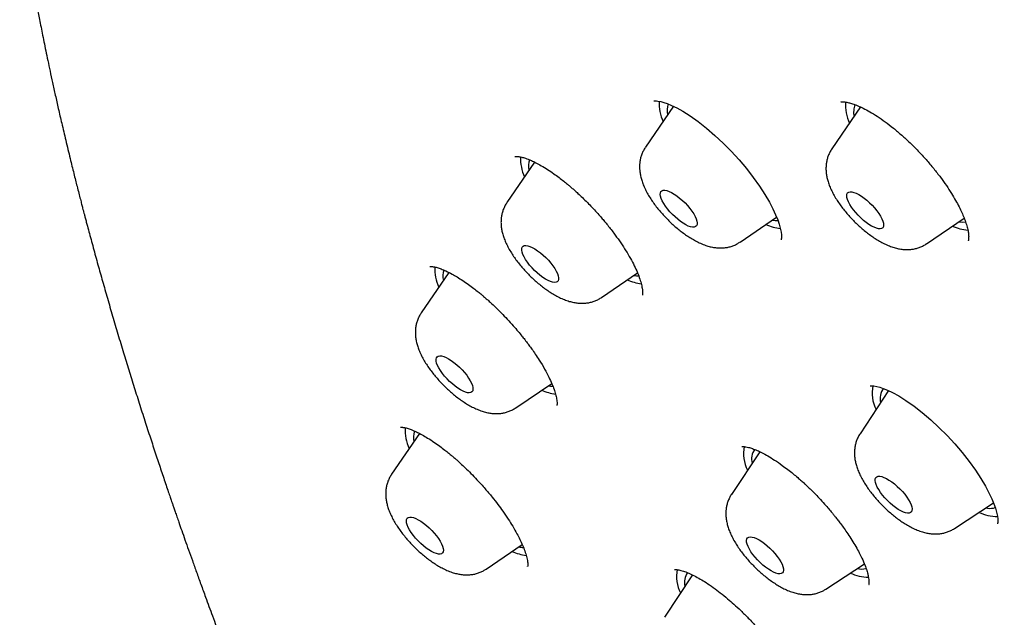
# Model space of a CAD drawing. Header units: millimetres. Extents: x 8 to 761, y 12 to 1609.
# Tile 40 of 88: x 548 to 566, y 565 to 576. Entities that reach past the tile are written whole.
import ezdxf

# ---------------------------------------------------------------- set-up
doc = ezdxf.new("R2010")
doc.units = ezdxf.units.MM

msp = doc.modelspace()

# ---------------------------------------------------------------- linework, layer by layer
at = {"color": 7, "linetype": 'Continuous', "lineweight": 30}
for p, q in [((560.367, 574.344), (559.856, 573.598)), ((563.776, 574.332), (563.253, 573.568)), ((557.837, 573.328), (557.332, 572.59)), ((561.58, 571.87), (562.247, 572.325)), ((564.977, 571.841), (565.663, 572.308)), ((565.567, 572.242), (565.579, 572.241)), ((556.277, 571.318), (555.772, 570.581)), ((559.056, 570.862), (559.711, 571.309)), ((559.061, 570.866), (559.056, 570.862)), ((557.496, 568.853), (558.149, 569.298)), ((564.287, 569.165), (563.767, 568.38)), ((555.741, 568.385), (555.232, 567.643)), ((561.939, 568.053), (561.424, 567.275)), ((565.488, 566.655), (566.197, 567.122)), ((566.201, 567.026), (566.231, 567.034)), ((556.956, 565.915), (557.612, 566.362)), ((563.145, 565.55), (563.845, 566.01)), ((560.714, 565.808), (560.203, 565.037))]:
    msp.add_line(p, q, dxfattribs=at)
at = {"color": 7, "linetype": 'Continuous', "lineweight": 30, "flags": 128}
for points in [[(560.007, 574.442), (560.007, 574.442), (560.008, 574.442), (560.011, 574.442), (560.017, 574.443), (560.026, 574.443), (560.04, 574.443), (560.058, 574.442), (560.08, 574.44), (560.135, 574.43), (560.19, 574.415), (560.253, 574.394), (560.331, 574.362), (560.427, 574.316), (560.54, 574.253), (560.672, 574.17), (560.819, 574.065), (560.971, 573.946), (561.123, 573.815), (561.274, 573.674), (561.421, 573.526), (561.563, 573.37), (561.697, 573.211), (561.822, 573.05), (561.936, 572.889), (562.035, 572.736), (562.115, 572.598), (562.18, 572.475), (562.229, 572.368), (562.266, 572.276), (562.293, 572.2), (562.314, 572.126), (562.328, 572.052), (562.334, 572.006), (562.335, 571.969), (562.334, 571.944), (562.333, 571.936), (562.332, 571.93), (562.331, 571.924), (562.331, 571.919), (562.331, 571.915), (562.33, 571.912), (562.33, 571.912)], [(560.745, 572.144), (560.715, 572.143), (560.679, 572.15), (560.638, 572.164), (560.593, 572.185), (560.546, 572.213), (560.496, 572.247), (560.446, 572.286), (560.396, 572.329), (560.348, 572.375), (560.302, 572.424), (560.26, 572.475), (560.222, 572.525), (560.19, 572.574), (560.164, 572.621), (560.144, 572.665), (560.132, 572.705), (560.127, 572.74), (560.129, 572.769), (560.139, 572.791), (560.157, 572.807), (560.181, 572.815), (560.211, 572.816), (560.247, 572.809), (560.288, 572.795), (560.333, 572.774), (560.381, 572.746), (560.43, 572.712), (560.48, 572.674), (560.53, 572.63), (560.579, 572.584), (560.624, 572.535), (560.666, 572.485), (560.704, 572.434), (560.736, 572.385), (560.763, 572.338), (560.782, 572.294), (560.794, 572.254), (560.799, 572.219), (560.797, 572.19), (560.787, 572.168), (560.769, 572.152), (560.745, 572.144)], [(564.103, 572.115), (564.065, 572.124), (564.023, 572.14), (563.977, 572.163), (563.929, 572.192), (563.879, 572.227), (563.829, 572.267), (563.779, 572.312), (563.732, 572.359), (563.687, 572.408), (563.646, 572.459), (563.61, 572.509), (563.579, 572.558), (563.555, 572.604), (563.537, 572.647), (563.527, 572.685), (563.524, 572.719), (563.528, 572.746), (563.54, 572.767), (563.56, 572.78), (563.585, 572.786), (563.617, 572.785), (563.655, 572.776), (563.697, 572.76), (563.743, 572.737), (563.791, 572.708), (563.841, 572.673), (563.891, 572.633), (563.94, 572.588), (563.988, 572.541), (564.033, 572.492), (564.074, 572.441), (564.11, 572.391), (564.141, 572.342), (564.165, 572.296), (564.183, 572.253), (564.193, 572.214), (564.196, 572.181), (564.192, 572.154), (564.18, 572.133), (564.16, 572.12), (564.135, 572.113), (564.103, 572.115)], [(565.579, 572.241), (565.64, 572.235), (565.689, 572.237)], [(558.251, 571.148), (558.228, 571.138), (558.2, 571.135), (558.165, 571.139), (558.125, 571.152), (558.082, 571.171), (558.035, 571.197), (557.986, 571.229), (557.935, 571.267), (557.885, 571.309), (557.836, 571.354), (557.79, 571.403), (557.747, 571.453), (557.708, 571.503), (557.674, 571.553), (557.646, 571.601), (557.625, 571.646), (557.61, 571.687), (557.603, 571.723), (557.604, 571.754), (557.612, 571.778), (557.627, 571.795), (557.649, 571.806), (557.678, 571.808), (557.713, 571.804), (557.752, 571.792), (557.796, 571.772), (557.843, 571.746), (557.892, 571.714), (557.942, 571.677), (557.992, 571.634), (558.041, 571.589), (558.088, 571.54), (558.131, 571.49), (558.17, 571.44), (558.204, 571.39), (558.232, 571.343), (558.253, 571.298), (558.267, 571.257), (558.274, 571.22), (558.274, 571.19), (558.266, 571.165), (558.251, 571.148)], [(559.646, 571.264), (559.695, 571.258), (559.733, 571.257)], [(556.709, 569.162), (556.695, 569.143), (556.675, 569.13), (556.648, 569.125), (556.615, 569.128), (556.576, 569.138), (556.534, 569.156), (556.488, 569.18), (556.439, 569.21), (556.389, 569.247), (556.339, 569.288), (556.289, 569.332), (556.242, 569.38), (556.198, 569.43), (556.158, 569.48), (556.122, 569.53), (556.093, 569.579), (556.069, 569.624), (556.053, 569.667), (556.044, 569.704), (556.043, 569.737), (556.049, 569.763), (556.062, 569.782), (556.082, 569.794), (556.11, 569.799), (556.143, 569.797), (556.181, 569.786), (556.224, 569.769), (556.27, 569.745), (556.318, 569.714), (556.368, 569.678), (556.419, 569.637), (556.468, 569.592), (556.515, 569.544), (556.56, 569.495), (556.6, 569.444), (556.635, 569.395), (556.665, 569.346), (556.688, 569.3), (556.704, 569.258), (556.713, 569.22), (556.715, 569.188), (556.709, 569.162)], [(563.949, 569.253), (563.95, 569.252), (563.954, 569.253), (563.965, 569.254), (563.987, 569.254), (564.019, 569.251), (564.072, 569.242), (564.126, 569.228), (564.188, 569.207), (564.266, 569.175), (564.36, 569.13), (564.473, 569.069), (564.604, 568.987), (564.75, 568.884), (564.901, 568.766), (565.054, 568.636), (565.204, 568.496), (565.352, 568.349), (565.494, 568.194), (565.629, 568.036), (565.754, 567.875), (565.869, 567.715), (565.969, 567.563), (566.051, 567.425), (566.116, 567.302), (566.167, 567.195), (566.205, 567.104), (566.232, 567.027), (566.254, 566.952), (566.269, 566.878), (566.275, 566.832), (566.277, 566.794), (566.276, 566.769), (566.275, 566.761), (566.275, 566.755), (566.274, 566.749), (566.274, 566.743), (566.274, 566.739), (566.273, 566.737), (566.273, 566.737)], [(564.662, 566.934), (564.632, 566.933), (564.596, 566.939), (564.556, 566.953), (564.511, 566.974), (564.463, 567.001), (564.414, 567.035), (564.364, 567.073), (564.314, 567.117), (564.265, 567.163), (564.219, 567.212), (564.177, 567.262), (564.139, 567.312), (564.107, 567.362), (564.08, 567.409), (564.06, 567.453), (564.048, 567.493), (564.042, 567.528), (564.045, 567.557), (564.054, 567.58), (564.071, 567.596), (564.095, 567.605), (564.125, 567.606), (564.161, 567.599), (564.202, 567.586), (564.246, 567.565), (564.294, 567.537), (564.343, 567.504), (564.394, 567.465), (564.443, 567.422), (564.492, 567.376), (564.538, 567.327), (564.58, 567.277), (564.618, 567.226), (564.651, 567.177), (564.677, 567.13), (564.697, 567.086), (564.709, 567.046), (564.715, 567.011), (564.713, 566.981), (564.703, 566.958), (564.686, 566.943), (564.662, 566.934)], [(556.175, 566.258), (556.171, 566.231), (556.16, 566.209), (556.141, 566.195), (556.116, 566.188), (556.085, 566.189), (556.048, 566.197), (556.006, 566.212), (555.961, 566.235), (555.912, 566.264), (555.863, 566.298), (555.812, 566.338), (555.763, 566.382), (555.715, 566.429), (555.67, 566.478), (555.628, 566.529), (555.591, 566.579), (555.56, 566.628), (555.535, 566.674), (555.517, 566.718), (555.506, 566.757), (555.503, 566.79), (555.506, 566.818), (555.518, 566.84), (555.536, 566.854), (555.562, 566.861), (555.593, 566.86), (555.63, 566.852), (555.672, 566.837), (555.717, 566.814), (555.765, 566.785), (555.815, 566.751), (555.865, 566.711), (555.915, 566.667), (555.963, 566.62), (556.008, 566.571), (556.049, 566.52), (556.086, 566.47), (556.117, 566.421), (556.142, 566.375), (556.161, 566.331), (556.172, 566.292), (556.175, 566.258)], [(562.353, 565.844), (562.332, 565.832), (562.305, 565.827), (562.272, 565.83), (562.234, 565.84), (562.191, 565.858), (562.145, 565.882), (562.096, 565.912), (562.046, 565.948), (561.996, 565.989), (561.947, 566.034), (561.899, 566.082), (561.855, 566.132), (561.815, 566.182), (561.779, 566.232), (561.75, 566.28), (561.727, 566.326), (561.71, 566.368), (561.701, 566.406), (561.7, 566.438), (561.706, 566.464), (561.719, 566.484), (561.74, 566.496), (561.767, 566.501), (561.8, 566.498), (561.838, 566.488), (561.881, 566.471), (561.927, 566.447), (561.976, 566.416), (562.026, 566.38), (562.076, 566.339), (562.125, 566.294), (562.173, 566.246), (562.217, 566.197), (562.257, 566.146), (562.292, 566.096), (562.322, 566.048), (562.345, 566.002), (562.361, 565.96), (562.37, 565.922), (562.372, 565.89), (562.366, 565.864), (562.353, 565.844)]]:
    msp.add_lwpolyline(points, dxfattribs=at)
at = {"color": 7, "linetype": 'Continuous', "lineweight": 30}
for centre, radius, start, end in [((560.897, 574.398), 0.792, 177.1766, 204.7401), ((564.275, 574.363), 0.773, 175.6453, 204.9466), ((560.633, 574.263), 0.381, 160.9658, 191.5266), ((564.003, 574.233), 0.354, 156.3188, 192.387), ((558.38, 573.392), 0.799, 177.7212, 204.6669), ((558.129, 573.255), 0.401, 163.1473, 190.9497), ((562.256, 572.766), 0.501, 260.0951, 271.6509), ((562.456, 573.167), 1.058, 247.4095, 262.4758), ((565.844, 573.112), 1.031, 247.3298, 263.8483), ((556.815, 571.382), 0.795, 177.3752, 204.7134), ((556.551, 571.247), 0.384, 162.4749, 191.563), ((559.937, 572.174), 1.074, 247.4555, 261.6769), ((558.175, 569.785), 0.538, 260.3868, 269.4631), ((564.633, 569.121), 0.646, 168.0173, 207.5386), ((558.377, 570.167), 1.076, 247.4609, 261.582), ((564.442, 569.019), 0.309, 142.796, 193.5955), ((556.263, 568.44), 0.783, 176.3997, 204.8447), ((556.007, 568.308), 0.379, 161.2114, 191.6363), ((562.294, 568.017), 0.65, 168.4643, 207.4563), ((562.096, 567.916), 0.306, 144.169, 194.0728), ((566.293, 567.777), 0.905, 246.4623, 268.575), ((566.133, 567.471), 0.45, 259.9604, 278.5858), ((557.835, 567.221), 1.068, 247.4385, 261.9718), ((557.634, 566.827), 0.517, 260.2181, 270.1207), ((561.076, 565.78), 0.653, 168.7529, 207.4032), ((560.872, 565.679), 0.304, 145.5433, 194.5072), ((563.953, 566.682), 0.916, 246.5217, 267.9121), ((563.789, 566.338), 0.422, 259.5523, 282.2389)]:
    msp.add_arc(centre, radius, start, end, dxfattribs=at)
for points, knots in [([(640.332, 522.282), (640.366, 522.315), (640.428, 522.376), (640.508, 522.457), (640.613, 522.564), (640.733, 522.694), (640.87, 522.852), (640.986, 522.996), (641.089, 523.131), (641.192, 523.275), (641.288, 523.417), (641.373, 523.553), (641.429, 523.647), (641.473, 523.723), (641.505, 523.779), (641.538, 523.84), (641.573, 523.906), (641.607, 523.973), (641.637, 524.033), (641.662, 524.083), (641.683, 524.126), (641.704, 524.171), (641.727, 524.223), (641.756, 524.286), (641.785, 524.355), (641.813, 524.42), (641.834, 524.473), (641.852, 524.519), (641.87, 524.564), (641.889, 524.614), (641.911, 524.674), (641.937, 524.745), (641.966, 524.829), (641.996, 524.92), (642.025, 525.014), (642.052, 525.103), (642.075, 525.183), (642.097, 525.261), (642.119, 525.345), (642.14, 525.429), (642.158, 525.507), (642.173, 525.572), (642.186, 525.631), (642.196, 525.681), (642.205, 525.724), (642.213, 525.764), (642.222, 525.807), (642.231, 525.858), (642.242, 525.918), (642.253, 525.981), (642.264, 526.048), (642.275, 526.113), (642.284, 526.177), (642.293, 526.239), (642.302, 526.306), (642.311, 526.38), (642.321, 526.46), (642.33, 526.546), (642.339, 526.63), (642.346, 526.709), (642.352, 526.779), (642.357, 526.845), (642.362, 526.905), (642.365, 526.961), (642.369, 527.015), (642.372, 527.07), (642.375, 527.132), (642.378, 527.202), (642.381, 527.274), (642.383, 527.341), (642.385, 527.397), (642.386, 527.447), (642.387, 527.503), (642.388, 527.572), (642.389, 527.653), (642.389, 527.745), (642.389, 527.837), (642.387, 527.922), (642.386, 527.998), (642.384, 528.073), (642.382, 528.152), (642.379, 528.244), (642.374, 528.346), (642.369, 528.458), (642.362, 528.575), (642.355, 528.684), (642.348, 528.779), (642.343, 528.852), (642.338, 528.916), (642.332, 528.977), (642.326, 529.049), (642.318, 529.141), (642.306, 529.254), (642.293, 529.38), (642.278, 529.512), (642.262, 529.647), (642.246, 529.778), (642.229, 529.905), (642.211, 530.03), (642.193, 530.152), (642.176, 530.267), (642.161, 530.365), (642.148, 530.444), (642.138, 530.505), (642.129, 530.561), (642.119, 530.618), (642.108, 530.685), (642.095, 530.76), (642.08, 530.844), (642.064, 530.933), (642.046, 531.029), (642.027, 531.13), (642.009, 531.223), (641.994, 531.3), (641.982, 531.357), (641.973, 531.402), (641.965, 531.443), (641.957, 531.483), (641.948, 531.527), (641.938, 531.574), (641.923, 531.647), (641.902, 531.748), (641.875, 531.879), (641.844, 532.024), (641.809, 532.184), (641.771, 532.359), (641.73, 532.546), (641.686, 532.744), (641.642, 532.937), (641.601, 533.114), (641.566, 533.266), (641.535, 533.397), (641.508, 533.508), (641.488, 533.595), (641.472, 533.66), (641.46, 533.71), (641.448, 533.759), (641.435, 533.814), (641.416, 533.891), (641.391, 533.993), (641.359, 534.123), (641.322, 534.272), (641.281, 534.434), (641.238, 534.603), (641.182, 534.82), (641.112, 535.087), (641.028, 535.406), (640.94, 535.732), (640.848, 536.063), (640.755, 536.395), (640.659, 536.731), (640.562, 537.066), (640.464, 537.398), (640.389, 537.648), (640.338, 537.816), (640.311, 537.903), (640.289, 537.976), (640.27, 538.036), (640.256, 538.082), (640.245, 538.118), (640.232, 538.16), (640.213, 538.221), (640.186, 538.308), (640.151, 538.419), (640.109, 538.553), (640.064, 538.698), (640.016, 538.849), (639.967, 539.002), (639.915, 539.16), (639.864, 539.32), (639.781, 539.573), (639.668, 539.915), (639.524, 540.34), (639.384, 540.747), (639.248, 541.136), (639.113, 541.518), (638.979, 541.892), (638.876, 542.172), (638.81, 542.353), (638.779, 542.437), (638.752, 542.51), (638.73, 542.569), (638.713, 542.614), (638.698, 542.654), (638.681, 542.701), (638.656, 542.766), (638.625, 542.851), (638.586, 542.954), (638.54, 543.076), (638.486, 543.218), (638.425, 543.379), (638.342, 543.595), (638.239, 543.859), (638.119, 544.167), (637.997, 544.473), (637.83, 544.891), (637.615, 545.42), (637.349, 546.059), (637.079, 546.694), (636.804, 547.331), (636.52, 547.978), (636.222, 548.645), (635.905, 549.343), (635.568, 550.071), (635.212, 550.831), (634.917, 551.452), (634.688, 551.926), (634.534, 552.245), (634.381, 552.56), (634.232, 552.862), (634.093, 553.144), (633.966, 553.401), (633.85, 553.633), (633.746, 553.841), (633.652, 554.029), (633.568, 554.197), (633.493, 554.344), (633.429, 554.471), (633.374, 554.578), (633.332, 554.662), (633.298, 554.728), (633.268, 554.787), (633.232, 554.858), (633.185, 554.95), (633.127, 555.063), (633.057, 555.199), (632.976, 555.356), (632.884, 555.535), (632.779, 555.737), (632.661, 555.963), (632.531, 556.213), (632.392, 556.477), (632.25, 556.746), (632.066, 557.092), (631.842, 557.508), (631.586, 557.974), (631.347, 558.402), (631.125, 558.794), (630.911, 559.167), (630.706, 559.519), (630.512, 559.849), (630.328, 560.157), (630.153, 560.447), (629.985, 560.722), (629.824, 560.984), (629.666, 561.238), (629.511, 561.485), (629.36, 561.723), (629.235, 561.92), (629.134, 562.077), (629.06, 562.191), (628.996, 562.29), (628.944, 562.37), (628.896, 562.444), (628.843, 562.525), (628.777, 562.626), (628.697, 562.746), (628.604, 562.886), (628.502, 563.041), (628.393, 563.203), (628.144, 563.573), (627.747, 564.152), (627.185, 564.946), (626.63, 565.708), (626.085, 566.435), (625.553, 567.125), (625.004, 567.82), (624.436, 568.521), (623.848, 569.23), (623.247, 569.934), (622.636, 570.634), (622.015, 571.327), (621.372, 572.027), (620.709, 572.731), (620.047, 573.416), (619.389, 574.082), (618.736, 574.727), (618.068, 575.373), (617.385, 576.017), (616.689, 576.66), (615.979, 577.3), (615.278, 577.917), (614.586, 578.513), (613.905, 579.087), (613.22, 579.652), (612.541, 580.202), (611.873, 580.733), (611.179, 581.274), (610.462, 581.824), (609.725, 582.378), (609.01, 582.905), (608.319, 583.405), (607.651, 583.881), (606.971, 584.358), (606.279, 584.837), (605.578, 585.32), (604.905, 585.78), (604.349, 586.158), (603.896, 586.464), (603.531, 586.709), (603.153, 586.962), (602.759, 587.225), (602.349, 587.498), (601.923, 587.779), (601.465, 588.08), (600.975, 588.401), (600.451, 588.741), (599.908, 589.092), (599.346, 589.452), (598.865, 589.759), (598.468, 590.01), (598.16, 590.204), (597.848, 590.4), (597.534, 590.596), (597.229, 590.787), (596.94, 590.966), (596.665, 591.135), (596.407, 591.294), (596.167, 591.441), (595.953, 591.572), (595.767, 591.685), (595.609, 591.781), (595.48, 591.859), (595.378, 591.921), (595.306, 591.964), (595.259, 591.993), (595.231, 592.01), (595.203, 592.027), (595.164, 592.05), (595.106, 592.085), (595.03, 592.131), (594.939, 592.186), (594.838, 592.246), (594.73, 592.311), (594.615, 592.38), (594.458, 592.474), (594.254, 592.596), (593.997, 592.748), (593.718, 592.913), (593.416, 593.09), (593.064, 593.296), (592.671, 593.525), (592.251, 593.767), (591.799, 594.026), (591.32, 594.298), (590.817, 594.581), (590.337, 594.848), (589.91, 595.084), (589.526, 595.294), (589.173, 595.487), (588.808, 595.684), (588.429, 595.888), (588.035, 596.097), (587.628, 596.313), (587.277, 596.498), (586.987, 596.649), (586.762, 596.767), (586.532, 596.885), (586.301, 597.005), (586.075, 597.121), (585.852, 597.235), (585.64, 597.343), (585.442, 597.444), (585.271, 597.53), (585.133, 597.6), (585.025, 597.655), (584.944, 597.695), (584.876, 597.729), (584.811, 597.762), (584.736, 597.8), (584.639, 597.848), (584.517, 597.909), (584.367, 597.984), (584.194, 598.07), (583.996, 598.168), (583.774, 598.278), (583.526, 598.399), (583.255, 598.532), (582.961, 598.675), (582.655, 598.823), (582.347, 598.971), (581.969, 599.152), (581.528, 599.36), (581.029, 599.594), (580.552, 599.815), (580.097, 600.023), (579.711, 600.198), (579.389, 600.343), (579.126, 600.46), (578.875, 600.572), (578.638, 600.676), (578.419, 600.771), (578.228, 600.853), (578.064, 600.923), (577.924, 600.982), (577.798, 601.034), (577.686, 601.081), (577.586, 601.122), (577.487, 601.163), (577.377, 601.207), (577.246, 601.261), (577.089, 601.323), (576.908, 601.395), (576.703, 601.475), (576.48, 601.561), (576.239, 601.651), (575.984, 601.745), (575.771, 601.822), (575.605, 601.881), (575.491, 601.92), (575.374, 601.961), (575.256, 602.001), (575.14, 602.04), (575.034, 602.075), (574.943, 602.105), (574.866, 602.13), (574.805, 602.15), (574.756, 602.166), (574.709, 602.181), (574.657, 602.197), (574.594, 602.217), (574.52, 602.24), (574.436, 602.266), (574.342, 602.295), (574.204, 602.336), (574.032, 602.387), (573.837, 602.443), (573.661, 602.491), (573.499, 602.535), (573.346, 602.575), (573.195, 602.613), (573.042, 602.65), (572.883, 602.688), (572.738, 602.722), (572.607, 602.75), (572.493, 602.775), (572.379, 602.799), (572.267, 602.821), (572.163, 602.841), (572.072, 602.858), (571.988, 602.873), (571.901, 602.889), (571.802, 602.905), (571.688, 602.924), (571.564, 602.943), (571.439, 602.961), (571.32, 602.977), (571.207, 602.992), (571.103, 603.004), (571.008, 603.015), (570.924, 603.023), (570.841, 603.032), (570.752, 603.04), (570.63, 603.05), (570.482, 603.061), (570.314, 603.07), (570.162, 603.077), (570.023, 603.081), (569.899, 603.083), (569.776, 603.084), (569.659, 603.083), (569.546, 603.082), (569.439, 603.079), (569.337, 603.075), (569.251, 603.07), (569.179, 603.066), (569.115, 603.062), (569.045, 603.057), (568.965, 603.051), (568.877, 603.043), (568.789, 603.034), (568.711, 603.025), (568.649, 603.018), (568.595, 603.011), (568.538, 603.003), (568.47, 602.993), (568.387, 602.981), (568.298, 602.966), (568.204, 602.95), (568.112, 602.932), (568.02, 602.914), (567.935, 602.895), (567.852, 602.876), (567.776, 602.858), (567.705, 602.84), (567.644, 602.824), (567.588, 602.809), (567.534, 602.794), (567.484, 602.779), (567.436, 602.764), (567.388, 602.75), (567.333, 602.732), (567.27, 602.712), (567.199, 602.687), (567.121, 602.66), (567.047, 602.632), (566.982, 602.607), (566.93, 602.586), (566.884, 602.567), (566.838, 602.548), (566.788, 602.527), (566.725, 602.499), (566.652, 602.465), (566.571, 602.427), (566.496, 602.39), (566.433, 602.357), (566.381, 602.329), (566.332, 602.303), (566.275, 602.271), (566.211, 602.234), (566.145, 602.195), (566.084, 602.158), (566.032, 602.125), (565.988, 602.097), (565.947, 602.07), (565.907, 602.043), (565.864, 602.013), (565.816, 601.98), (565.759, 601.939), (565.695, 601.892), (565.629, 601.842), (565.569, 601.794), (565.515, 601.751), (565.467, 601.712), (565.421, 601.673), (565.375, 601.633), (565.333, 601.597), (565.296, 601.564), (565.264, 601.535), (565.224, 601.498), (565.168, 601.445), (565.095, 601.375), (565.005, 601.286), (564.939, 601.219), (564.903, 601.183)], [0, 0, 0, 0, 0.000979, 0.0018, 0.002474, 0.004694, 0.007061, 0.008996, 0.010648, 0.012748, 0.015101, 0.016579, 0.018291, 0.018966, 0.019718, 0.020546, 0.02145, 0.022384, 0.023193, 0.023829, 0.024352, 0.024924, 0.025603, 0.026389, 0.027419, 0.028266, 0.028926, 0.029457, 0.030034, 0.030668, 0.031359, 0.032324, 0.033383, 0.034537, 0.035769, 0.036899, 0.037857, 0.038757, 0.039793, 0.04097, 0.041833, 0.042653, 0.043365, 0.04397, 0.044468, 0.044905, 0.045415, 0.046037, 0.046769, 0.047579, 0.048315, 0.049198, 0.049902, 0.050621, 0.05142, 0.052297, 0.053249, 0.054276, 0.05534, 0.056234, 0.057065, 0.057832, 0.058539, 0.059188, 0.059779, 0.060438, 0.061129, 0.061951, 0.062866, 0.063658, 0.064291, 0.064778, 0.065423, 0.066222, 0.067176, 0.068238, 0.069376, 0.070347, 0.071157, 0.07198, 0.072906, 0.073852, 0.075134, 0.076368, 0.077668, 0.079121, 0.080047, 0.080864, 0.081568, 0.0822, 0.082911, 0.084022, 0.085306, 0.086763, 0.088276, 0.08977, 0.091243, 0.092615, 0.093969, 0.095305, 0.096579, 0.09768, 0.098462, 0.099121, 0.099666, 0.100266, 0.100989, 0.101835, 0.102727, 0.103691, 0.104727, 0.105836, 0.106954, 0.107703, 0.108315, 0.108791, 0.109188, 0.109625, 0.110104, 0.110626, 0.11119, 0.112507, 0.113959, 0.115517, 0.117304, 0.119213, 0.121242, 0.123393, 0.125661, 0.127511, 0.129143, 0.130557, 0.131753, 0.13273, 0.133345, 0.13383, 0.134329, 0.134919, 0.135601, 0.136786, 0.138174, 0.139764, 0.141522, 0.143313, 0.145123, 0.148403, 0.151744, 0.155147, 0.158611, 0.162097, 0.165452, 0.169038, 0.172442, 0.175666, 0.176689, 0.17758, 0.178329, 0.178936, 0.1794, 0.179723, 0.180041, 0.180689, 0.181574, 0.182697, 0.184057, 0.185653, 0.187074, 0.188642, 0.190268, 0.191871, 0.193451, 0.197887, 0.202127, 0.206171, 0.210019, 0.213671, 0.217463, 0.22102, 0.221913, 0.222766, 0.223485, 0.22406, 0.224493, 0.224783, 0.225234, 0.225871, 0.226693, 0.227701, 0.228894, 0.230271, 0.231835, 0.233583, 0.236555, 0.239523, 0.242478, 0.245418, 0.25156, 0.257641, 0.263662, 0.269624, 0.275663, 0.281895, 0.28832, 0.295117, 0.302118, 0.309321, 0.312206, 0.315123, 0.31805, 0.320815, 0.323377, 0.325737, 0.327801, 0.329681, 0.331378, 0.33289, 0.334218, 0.335362, 0.336322, 0.337119, 0.33762, 0.338088, 0.338709, 0.339533, 0.34056, 0.341767, 0.343169, 0.344767, 0.34656, 0.348588, 0.350819, 0.353233, 0.355637, 0.357983, 0.362428, 0.366653, 0.370238, 0.373646, 0.376875, 0.379926, 0.382736, 0.385374, 0.387839, 0.390165, 0.392387, 0.394507, 0.39663, 0.398638, 0.400532, 0.401594, 0.402589, 0.40342, 0.404076, 0.404597, 0.405271, 0.406112, 0.407118, 0.408291, 0.409617, 0.410975, 0.412335, 0.418842, 0.425399, 0.432003, 0.437643, 0.443316, 0.449022, 0.454765, 0.460599, 0.466537, 0.472234, 0.478025, 0.483911, 0.489882, 0.495938, 0.501519, 0.507172, 0.512896, 0.518694, 0.524564, 0.530506, 0.536519, 0.542094, 0.547727, 0.553414, 0.559039, 0.56454, 0.569915, 0.576188, 0.582281, 0.588193, 0.593924, 0.599473, 0.604837, 0.610934, 0.616794, 0.622417, 0.627803, 0.630776, 0.633809, 0.636979, 0.640288, 0.643735, 0.647321, 0.651044, 0.6553, 0.659723, 0.664313, 0.66907, 0.673994, 0.676565, 0.67918, 0.681838, 0.684539, 0.687193, 0.689659, 0.691937, 0.694224, 0.696282, 0.698111, 0.699712, 0.701084, 0.702158, 0.703033, 0.703708, 0.704013, 0.704248, 0.704433, 0.704746, 0.705242, 0.705917, 0.706722, 0.707587, 0.708514, 0.709501, 0.71055, 0.712569, 0.714781, 0.717186, 0.719786, 0.722579, 0.726329, 0.729975, 0.733515, 0.738091, 0.742477, 0.746674, 0.750681, 0.753702, 0.756779, 0.759989, 0.763333, 0.766809, 0.770419, 0.774161, 0.776134, 0.778142, 0.780185, 0.782264, 0.784329, 0.78623, 0.788246, 0.790019, 0.791549, 0.792835, 0.793736, 0.794462, 0.795013, 0.795558, 0.796231, 0.797036, 0.798176, 0.799526, 0.801086, 0.802856, 0.804879, 0.80712, 0.80958, 0.812259, 0.815112, 0.81793, 0.820688, 0.825453, 0.830026, 0.834409, 0.8386, 0.842599, 0.845114, 0.847547, 0.849898, 0.852117, 0.854156, 0.856014, 0.857463, 0.858778, 0.85996, 0.861008, 0.861922, 0.862795, 0.863781, 0.865027, 0.866503, 0.868212, 0.870155, 0.872326, 0.874599, 0.877047, 0.879672, 0.880751, 0.881858, 0.882992, 0.884153, 0.885322, 0.88637, 0.887269, 0.888021, 0.888624, 0.889079, 0.889483, 0.890008, 0.890619, 0.89134, 0.892174, 0.893118, 0.89413, 0.896292, 0.898251, 0.900009, 0.901607, 0.903162, 0.904655, 0.9062, 0.907847, 0.909585, 0.910726, 0.911894, 0.913089, 0.914275, 0.915347, 0.916299, 0.917131, 0.917976, 0.919019, 0.920224, 0.921579, 0.922919, 0.92419, 0.925392, 0.926522, 0.927542, 0.928432, 0.929242, 0.930191, 0.931308, 0.933204, 0.935007, 0.936793, 0.938192, 0.939557, 0.940885, 0.942275, 0.943439, 0.944664, 0.945836, 0.946863, 0.947581, 0.94825, 0.949029, 0.949932, 0.95096, 0.95202, 0.952916, 0.953633, 0.954175, 0.954773, 0.955558, 0.956528, 0.957626, 0.958641, 0.959813, 0.960819, 0.96188, 0.96279, 0.963744, 0.964588, 0.96531, 0.965944, 0.966581, 0.967228, 0.967759, 0.968312, 0.968964, 0.969725, 0.970595, 0.971572, 0.972572, 0.973348, 0.973986, 0.974508, 0.975067, 0.975691, 0.976381, 0.977439, 0.978468, 0.979456, 0.980322, 0.980905, 0.981506, 0.982242, 0.983111, 0.984037, 0.98486, 0.98556, 0.986135, 0.986668, 0.987226, 0.987774, 0.988409, 0.989182, 0.990095, 0.991036, 0.991901, 0.992626, 0.993269, 0.993906, 0.99454, 0.995169, 0.995588, 0.996004, 0.996465, 0.997089, 0.997885, 0.998855, 1, 1, 1, 1]), ([(550.084, 584.021), (550.05, 583.978), (549.988, 583.898), (549.906, 583.79), (549.842, 583.703), (549.793, 583.635), (549.749, 583.573), (549.699, 583.502), (549.645, 583.423), (549.595, 583.348), (549.555, 583.286), (549.521, 583.233), (549.488, 583.182), (549.452, 583.124), (549.411, 583.056), (549.362, 582.972), (549.311, 582.883), (549.262, 582.794), (549.219, 582.713), (549.181, 582.64), (549.147, 582.572), (549.114, 582.503), (549.08, 582.43), (549.044, 582.352), (549.007, 582.267), (548.972, 582.183), (548.94, 582.105), (548.915, 582.039), (548.894, 581.983), (548.876, 581.934), (548.86, 581.888), (548.843, 581.84), (548.825, 581.788), (548.805, 581.726), (548.783, 581.655), (548.761, 581.584), (548.742, 581.519), (548.728, 581.467), (548.716, 581.425), (548.706, 581.387), (548.696, 581.346), (548.683, 581.296), (548.665, 581.222), (548.644, 581.131), (548.622, 581.029), (548.604, 580.934), (548.586, 580.84), (548.57, 580.746), (548.556, 580.654), (548.541, 580.555), (548.527, 580.446), (548.512, 580.319), (548.498, 580.181), (548.485, 580.033), (548.476, 579.896), (548.469, 579.776), (548.465, 579.68), (548.462, 579.592), (548.459, 579.512), (548.458, 579.435), (548.456, 579.326), (548.456, 579.183), (548.458, 579.004), (548.463, 578.819), (548.471, 578.63), (548.481, 578.437), (548.495, 578.236), (548.51, 578.062), (548.522, 577.922), (548.532, 577.823), (548.542, 577.729), (548.553, 577.63), (548.566, 577.519), (548.581, 577.396), (548.597, 577.268), (548.615, 577.138), (548.635, 576.992), (548.659, 576.832), (548.686, 576.659), (548.714, 576.496), (548.74, 576.343), (548.765, 576.203), (548.789, 576.076), (548.812, 575.951), (548.838, 575.819), (548.866, 575.673), (548.897, 575.518), (548.932, 575.352), (548.969, 575.173), (549.01, 574.98), (549.055, 574.77), (549.106, 574.542), (549.161, 574.296), (549.224, 574.022), (549.296, 573.72), (549.359, 573.458), (549.408, 573.256), (549.441, 573.125), (549.472, 573.003), (549.502, 572.882), (549.532, 572.766), (549.56, 572.658), (549.583, 572.568), (549.601, 572.498), (549.615, 572.444), (549.628, 572.395), (549.642, 572.341), (549.66, 572.273), (549.686, 572.178), (549.718, 572.058), (549.756, 571.916), (549.796, 571.767), (549.838, 571.614), (549.894, 571.411), (549.966, 571.156), (550.055, 570.845), (550.149, 570.523), (550.246, 570.192), (550.345, 569.865), (550.444, 569.542), (550.543, 569.223), (550.645, 568.9), (550.747, 568.581), (550.847, 568.273), (550.942, 567.983), (551.02, 567.751), (551.079, 567.573), (551.122, 567.446), (551.161, 567.331), (551.195, 567.233), (551.221, 567.155), (551.244, 567.09), (551.266, 567.026), (551.291, 566.952), (551.322, 566.864), (551.361, 566.751), (551.41, 566.61), (551.469, 566.443), (551.533, 566.26), (551.603, 566.065), (551.678, 565.857), (551.758, 565.635), (551.855, 565.369), (551.971, 565.053), (552.109, 564.684), (552.258, 564.289), (552.397, 563.929), (552.521, 563.607), (552.629, 563.331), (552.742, 563.045), (552.858, 562.755), (552.973, 562.468), (553.092, 562.175), (553.212, 561.882), (553.333, 561.589), (553.447, 561.314), (553.556, 561.055), (553.658, 560.813), (553.753, 560.588), (553.841, 560.382), (553.922, 560.195), (553.994, 560.027), (554.059, 559.879), (554.109, 559.762), (554.148, 559.673), (554.175, 559.611), (554.198, 559.559), (554.217, 559.517), (554.235, 559.476), (554.257, 559.424), (554.287, 559.356), (554.326, 559.268), (554.372, 559.164), (554.429, 559.035), (554.5, 558.877), (554.584, 558.688), (554.679, 558.476), (554.783, 558.247), (554.892, 558.006), (555.053, 557.653), (555.27, 557.183), (555.547, 556.59), (555.838, 555.975), (556.144, 555.339), (556.465, 554.681), (556.763, 554.078), (557.036, 553.534), (557.276, 553.059), (557.517, 552.588), (557.754, 552.128), (557.986, 551.682), (558.213, 551.251), (558.453, 550.796), (558.709, 550.321), (558.978, 549.827), (559.239, 549.356), (559.492, 548.91), (559.734, 548.487), (559.951, 548.115), (560.142, 547.791), (560.312, 547.507), (560.48, 547.227), (560.653, 546.943), (560.833, 546.651), (561.067, 546.277), (561.36, 545.814), (561.72, 545.258), (562.105, 544.676), (562.43, 544.195), (562.684, 543.826), (562.851, 543.586), (563.01, 543.36), (563.158, 543.151), (563.304, 542.947), (563.445, 542.752), (563.557, 542.597), (563.631, 542.495), (563.671, 542.441), (563.7, 542.401), (563.72, 542.373), (563.743, 542.342), (563.777, 542.296), (563.828, 542.226), (563.892, 542.14), (563.969, 542.037), (564.057, 541.918), (564.159, 541.782), (564.275, 541.629), (564.404, 541.458), (564.546, 541.273), (564.785, 540.961), (565.126, 540.525), (565.556, 539.984), (565.987, 539.455), (566.417, 538.936), (566.863, 538.409), (567.352, 537.843), (567.885, 537.24), (568.464, 536.601), (569.061, 535.959), (569.673, 535.315), (570.296, 534.677), (570.924, 534.049), (571.557, 533.431), (572.197, 532.819), (572.875, 532.186), (573.592, 531.533), (574.345, 530.864), (575.101, 530.209), (575.857, 529.57), (576.503, 529.038), (577.037, 528.605), (577.461, 528.266), (577.882, 527.933), (578.293, 527.612), (578.686, 527.308), (579.057, 527.025), (579.405, 526.761), (579.731, 526.516), (580.035, 526.29), (580.317, 526.081), (580.577, 525.891), (580.814, 525.717), (581.03, 525.561), (581.2, 525.438), (581.324, 525.348), (581.404, 525.291), (581.472, 525.242), (581.542, 525.192), (581.638, 525.123), (581.766, 525.032), (581.921, 524.922), (582.117, 524.783), (582.357, 524.613), (582.647, 524.409), (582.965, 524.188), (583.309, 523.948), (583.682, 523.69), (584.081, 523.415), (584.496, 523.131), (584.924, 522.84), (585.364, 522.542), (585.827, 522.23), (586.314, 521.904), (586.825, 521.564), (587.35, 521.218), (587.889, 520.864), (588.441, 520.505), (589.014, 520.134), (589.607, 519.753), (590.222, 519.362), (590.856, 518.96), (591.512, 518.549), (592.199, 518.122), (592.919, 517.679), (593.671, 517.22), (594.445, 516.754), (595.241, 516.279), (596.059, 515.797), (596.61, 515.478), (596.89, 515.316)], [0, 0, 0, 0, 0.001619, 0.002973, 0.004078, 0.004927, 0.005614, 0.006568, 0.007817, 0.008882, 0.009733, 0.010496, 0.011194, 0.012033, 0.013116, 0.014329, 0.015905, 0.01736, 0.018676, 0.019897, 0.021021, 0.022187, 0.023423, 0.024802, 0.026327, 0.027899, 0.029287, 0.030479, 0.031412, 0.032294, 0.033131, 0.033943, 0.034898, 0.036036, 0.037354, 0.038805, 0.039953, 0.040904, 0.041658, 0.042258, 0.04299, 0.043907, 0.045009, 0.04711, 0.048962, 0.050594, 0.052284, 0.054072, 0.055758, 0.05731, 0.059444, 0.061714, 0.064242, 0.066933, 0.06971, 0.07157, 0.073305, 0.074842, 0.076187, 0.077519, 0.078933, 0.08188, 0.085028, 0.088232, 0.091429, 0.094699, 0.098113, 0.101573, 0.103446, 0.10508, 0.106519, 0.108123, 0.109966, 0.112009, 0.114169, 0.116283, 0.118349, 0.121256, 0.124033, 0.12664, 0.12907, 0.131339, 0.133297, 0.135149, 0.137289, 0.139589, 0.142046, 0.144658, 0.147438, 0.150465, 0.153759, 0.15732, 0.16115, 0.165247, 0.170062, 0.175202, 0.17731, 0.179359, 0.181234, 0.182936, 0.184881, 0.186535, 0.187896, 0.188964, 0.189741, 0.190363, 0.19118, 0.192206, 0.193439, 0.195497, 0.197656, 0.199888, 0.202195, 0.204576, 0.209011, 0.213679, 0.218482, 0.223374, 0.228352, 0.232953, 0.237624, 0.242367, 0.247086, 0.251546, 0.255736, 0.259656, 0.261564, 0.263401, 0.265103, 0.266515, 0.267629, 0.268444, 0.269313, 0.270372, 0.271623, 0.273066, 0.275225, 0.277636, 0.280226, 0.282995, 0.285942, 0.289068, 0.292373, 0.297208, 0.302381, 0.307891, 0.313738, 0.317437, 0.32126, 0.325206, 0.32927, 0.333251, 0.337052, 0.341298, 0.345294, 0.349038, 0.352531, 0.355836, 0.358881, 0.361663, 0.364184, 0.366444, 0.368442, 0.370179, 0.371167, 0.372008, 0.372699, 0.37324, 0.373723, 0.374357, 0.375308, 0.37648, 0.377873, 0.379486, 0.381694, 0.384215, 0.387048, 0.390169, 0.393377, 0.396632, 0.404203, 0.412018, 0.420078, 0.428381, 0.43693, 0.445724, 0.451785, 0.457952, 0.464025, 0.469901, 0.47558, 0.48106, 0.486354, 0.49287, 0.499079, 0.504962, 0.510516, 0.515743, 0.520643, 0.524264, 0.527682, 0.531047, 0.534501, 0.538044, 0.541677, 0.548079, 0.554748, 0.561691, 0.568914, 0.57188, 0.574768, 0.57744, 0.579898, 0.58214, 0.584642, 0.58681, 0.587584, 0.588253, 0.588721, 0.588985, 0.589226, 0.589811, 0.590626, 0.59167, 0.592861, 0.594254, 0.595851, 0.597649, 0.599651, 0.601855, 0.604169, 0.610618, 0.617191, 0.623172, 0.629264, 0.635474, 0.641813, 0.649336, 0.65698, 0.664718, 0.672551, 0.680454, 0.688218, 0.695989, 0.703779, 0.711608, 0.720572, 0.72955, 0.738517, 0.747447, 0.756343, 0.761327, 0.766306, 0.771283, 0.776169, 0.780795, 0.785158, 0.789259, 0.7931, 0.796682, 0.800004, 0.803067, 0.805873, 0.80842, 0.810707, 0.811896, 0.812838, 0.813538, 0.814302, 0.81532, 0.816979, 0.818821, 0.820832, 0.82395, 0.827398, 0.83117, 0.835269, 0.839701, 0.844464, 0.84956, 0.854531, 0.859789, 0.865335, 0.871168, 0.877288, 0.883696, 0.890079, 0.896725, 0.903633, 0.910802, 0.918234, 0.925931, 0.933893, 0.942121, 0.951027, 0.960227, 0.969723, 0.979516, 0.989607, 1, 1, 1, 1]), ([(563.415, 574.423), (563.415, 574.423), (563.415, 574.422), (563.415, 574.422), (563.417, 574.422), (563.421, 574.423), (563.429, 574.424), (563.442, 574.425), (563.462, 574.425), (563.489, 574.423), (563.522, 574.419), (563.557, 574.411), (563.594, 574.402), (563.632, 574.39), (563.677, 574.374), (563.741, 574.349), (563.829, 574.309), (563.947, 574.246), (564.08, 574.164), (564.225, 574.064), (564.374, 573.949), (564.526, 573.82), (564.678, 573.68), (564.827, 573.531), (564.972, 573.373), (565.108, 573.212), (565.232, 573.054), (565.34, 572.902), (565.431, 572.761), (565.508, 572.632), (565.57, 572.515), (565.621, 572.409), (565.664, 572.309), (565.699, 572.212), (565.726, 572.119), (565.741, 572.044), (565.746, 571.989), (565.746, 571.954), (565.745, 571.934), (565.743, 571.923), (565.742, 571.916), (565.741, 571.911), (565.74, 571.905), (565.74, 571.899), (565.738, 571.896), (565.737, 571.895)], [0, 0, 0, 0, 0.022505, 0.041339, 0.056399, 0.067582, 0.077099, 0.089058, 0.103598, 0.11975, 0.138756, 0.15445, 0.167006, 0.17998, 0.194641, 0.211005, 0.238771, 0.270458, 0.305393, 0.341026, 0.377083, 0.413336, 0.449798, 0.486468, 0.523332, 0.560335, 0.596076, 0.629881, 0.661759, 0.691696, 0.719667, 0.74565, 0.771128, 0.798977, 0.829181, 0.861662, 0.883177, 0.901458, 0.916491, 0.922814, 0.928632, 0.93842, 0.953665, 0.974234, 1, 1, 1, 1]), ([(559.857, 573.597), (559.853, 573.592), (559.835, 573.568), (559.81, 573.52), (559.783, 573.456), (559.764, 573.389), (559.753, 573.322), (559.748, 573.253), (559.751, 573.183), (559.76, 573.111), (559.776, 573.035), (559.801, 572.956), (559.834, 572.873), (559.877, 572.787), (559.926, 572.701), (559.98, 572.617), (560.038, 572.536), (560.1, 572.458), (560.165, 572.383), (560.233, 572.31), (560.303, 572.24), (560.376, 572.172), (560.451, 572.108), (560.528, 572.048), (560.607, 571.991), (560.688, 571.939), (560.773, 571.89), (560.862, 571.847), (560.95, 571.812), (561.035, 571.787), (561.114, 571.771), (561.189, 571.764), (561.262, 571.764), (561.332, 571.771), (561.401, 571.786), (561.467, 571.809), (561.527, 571.836), (561.562, 571.86), (561.578, 571.87)], [0, 0, 0, 0, 0.006429, 0.02968, 0.052754, 0.075819, 0.099077, 0.122784, 0.147276, 0.172993, 0.200488, 0.230323, 0.262707, 0.296829, 0.330686, 0.36349, 0.395297, 0.426361, 0.456926, 0.487194, 0.517338, 0.547511, 0.577824, 0.608447, 0.639584, 0.671492, 0.704503, 0.739027, 0.775377, 0.806536, 0.835119, 0.861691, 0.886864, 0.911093, 0.934694, 0.957879, 0.980795, 1, 1, 1, 1]), ([(563.253, 573.567), (563.24, 573.548), (563.215, 573.508), (563.187, 573.445), (563.166, 573.379), (563.152, 573.312), (563.146, 573.243), (563.146, 573.173), (563.153, 573.102), (563.168, 573.028), (563.19, 572.95), (563.221, 572.867), (563.261, 572.782), (563.308, 572.696), (563.361, 572.611), (563.418, 572.53), (563.479, 572.451), (563.543, 572.374), (563.61, 572.301), (563.679, 572.23), (563.752, 572.162), (563.826, 572.097), (563.902, 572.035), (563.981, 571.977), (564.061, 571.924), (564.145, 571.874), (564.233, 571.829), (564.321, 571.792), (564.406, 571.764), (564.486, 571.746), (564.562, 571.736), (564.635, 571.733), (564.707, 571.738), (564.776, 571.751), (564.843, 571.771), (564.906, 571.798), (564.951, 571.822), (564.973, 571.838), (564.976, 571.841)], [0, 0, 0, 0, 0.022855, 0.045964, 0.069014, 0.092195, 0.115745, 0.139974, 0.165291, 0.192219, 0.22134, 0.253025, 0.286806, 0.320891, 0.354012, 0.386082, 0.417334, 0.448021, 0.478358, 0.508522, 0.538675, 0.568933, 0.59945, 0.630418, 0.662076, 0.694734, 0.728784, 0.764605, 0.796599, 0.825975, 0.853125, 0.878693, 0.903188, 0.926965, 0.950267, 0.973258, 0.996055, 1, 1, 1, 1]), ([(557.48, 573.431), (557.48, 573.431), (557.48, 573.43), (557.482, 573.43), (557.488, 573.431), (557.499, 573.432), (557.515, 573.432), (557.537, 573.43), (557.566, 573.426), (557.598, 573.419), (557.634, 573.41), (557.673, 573.397), (557.721, 573.38), (557.785, 573.354), (557.865, 573.316), (557.963, 573.262), (558.072, 573.196), (558.181, 573.121), (558.279, 573.05), (558.362, 572.986), (558.426, 572.934), (558.474, 572.893), (558.517, 572.856), (558.567, 572.812), (558.633, 572.753), (558.712, 572.679), (558.798, 572.594), (558.886, 572.503), (558.967, 572.415), (559.038, 572.335), (559.099, 572.264), (559.157, 572.193), (559.218, 572.116), (559.295, 572.015), (559.384, 571.891), (559.479, 571.749), (559.565, 571.608), (559.639, 571.472), (559.7, 571.342), (559.747, 571.224), (559.78, 571.117), (559.797, 571.037), (559.804, 570.98), (559.805, 570.944), (559.804, 570.924), (559.803, 570.914), (559.802, 570.908), (559.802, 570.905), (559.802, 570.903), (559.803, 570.902), (559.803, 570.902)], [0, 0, 0, 0, 0.009511, 0.020386, 0.029775, 0.041244, 0.054847, 0.070574, 0.085811, 0.105569, 0.120427, 0.134165, 0.151762, 0.1733, 0.198853, 0.22835, 0.261532, 0.292619, 0.319176, 0.341171, 0.358574, 0.369821, 0.379177, 0.39211, 0.409115, 0.430192, 0.454783, 0.47791, 0.501554, 0.521601, 0.538135, 0.554818, 0.573534, 0.594277, 0.628748, 0.664177, 0.699857, 0.735753, 0.771923, 0.808598, 0.845772, 0.883399, 0.907835, 0.92869, 0.945819, 0.953016, 0.959459, 0.969612, 0.985522, 1, 1, 1, 1]), ([(557.332, 572.589), (557.329, 572.585), (557.312, 572.561), (557.287, 572.514), (557.26, 572.45), (557.241, 572.384), (557.229, 572.316), (557.224, 572.247), (557.226, 572.177), (557.235, 572.105), (557.252, 572.03), (557.276, 571.951), (557.309, 571.868), (557.351, 571.782), (557.4, 571.696), (557.454, 571.612), (557.512, 571.531), (557.573, 571.453), (557.638, 571.377), (557.706, 571.304), (557.776, 571.234), (557.849, 571.167), (557.924, 571.103), (558, 571.042), (558.079, 570.985), (558.161, 570.932), (558.245, 570.884), (558.334, 570.84), (558.422, 570.805), (558.508, 570.78), (558.586, 570.764), (558.662, 570.756), (558.735, 570.756), (558.805, 570.763), (558.874, 570.777), (558.94, 570.799), (559.004, 570.829), (559.044, 570.855), (559.065, 570.869)], [0, 0, 0, 0, 0.0055841, 0.0287514, 0.0517358, 0.074705, 0.0978585, 0.1214485, 0.1458058, 0.1713659, 0.1986737, 0.2282958, 0.2604623, 0.2944105, 0.3281645, 0.3608769, 0.3925888, 0.4235508, 0.4540073, 0.4841615, 0.5141858, 0.5442355, 0.5744182, 0.6049038, 0.6358926, 0.6676378, 0.7004691, 0.734791, 0.7709276, 0.8020736, 0.8306418, 0.8571786, 0.8822988, 0.9064631, 0.9299904, 0.9530965, 0.9759294, 1, 1, 1, 1]), ([(555.926, 571.427), (555.926, 571.427), (555.926, 571.427), (555.928, 571.427), (555.934, 571.427), (555.943, 571.427), (555.957, 571.427), (555.976, 571.425), (556.009, 571.42), (556.058, 571.409), (556.134, 571.384), (556.226, 571.345), (556.325, 571.295), (556.428, 571.235), (556.528, 571.172), (556.63, 571.101), (556.724, 571.031), (556.803, 570.969), (556.863, 570.921), (556.908, 570.882), (556.95, 570.846), (557.001, 570.801), (557.066, 570.742), (557.145, 570.667), (557.238, 570.574), (557.341, 570.466), (557.443, 570.354), (557.532, 570.25), (557.601, 570.166), (557.652, 570.103), (557.694, 570.048), (557.738, 569.99), (557.791, 569.917), (557.855, 569.825), (557.936, 569.702), (558.02, 569.561), (558.096, 569.416), (558.152, 569.293), (558.193, 569.187), (558.222, 569.095), (558.238, 569.024), (558.245, 568.971), (558.247, 568.935), (558.246, 568.915), (558.245, 568.905), (558.244, 568.9), (558.244, 568.897), (558.245, 568.897), (558.245, 568.897)], [0, 0, 0, 0, 0.007427, 0.018624, 0.027937, 0.038857, 0.051427, 0.065658, 0.080225, 0.112522, 0.142421, 0.174367, 0.211153, 0.238401, 0.26783, 0.298076, 0.324071, 0.345317, 0.361794, 0.372108, 0.381725, 0.395186, 0.412559, 0.433851, 0.459075, 0.488011, 0.519491, 0.545698, 0.566614, 0.582232, 0.593276, 0.607024, 0.62535, 0.648224, 0.675615, 0.718488, 0.757896, 0.793871, 0.826488, 0.859036, 0.893349, 0.917185, 0.939854, 0.958959, 0.967203, 0.974729, 0.985691, 1, 1, 1, 1]), ([(555.715, 570.477), (555.707, 570.455), (555.69, 570.411), (555.674, 570.344), (555.666, 570.276), (555.664, 570.206), (555.669, 570.135), (555.682, 570.062), (555.701, 569.985), (555.73, 569.904), (555.767, 569.819), (555.812, 569.733), (555.864, 569.648), (555.92, 569.565), (555.979, 569.486), (556.043, 569.409), (556.109, 569.334), (556.178, 569.263), (556.249, 569.194), (556.323, 569.128), (556.398, 569.065), (556.476, 569.006), (556.556, 568.951), (556.639, 568.9), (556.725, 568.854), (556.813, 568.815), (556.898, 568.784), (556.98, 568.763), (557.057, 568.75), (557.131, 568.746), (557.203, 568.748), (557.273, 568.759), (557.34, 568.776), (557.405, 568.801), (557.457, 568.827), (557.485, 568.847), (557.495, 568.854)], [0, 0, 0, 0, 0.0244162, 0.0484523, 0.0728096, 0.0977689, 0.1237238, 0.1511843, 0.1807526, 0.2129312, 0.2475638, 0.2831708, 0.3179561, 0.3516167, 0.3843462, 0.4164147, 0.4480577, 0.4794708, 0.5108244, 0.5422546, 0.5739026, 0.6059577, 0.6386514, 0.6722822, 0.7072349, 0.7439343, 0.7779659, 0.8093909, 0.8382948, 0.8653506, 0.8911398, 0.9160797, 0.9404554, 0.9644598, 0.9882276, 1, 1, 1, 1]), ([(555.772, 570.58), (555.766, 570.571), (555.747, 570.544), (555.729, 570.508), (555.717, 570.482), (555.715, 570.477)], [0, 0, 0, 0, 0.265196, 0.855682, 1, 1, 1, 1]), ([(555.395, 568.499), (555.395, 568.499), (555.395, 568.499), (555.4, 568.499), (555.411, 568.499), (555.428, 568.498), (555.45, 568.495), (555.48, 568.489), (555.513, 568.481), (555.549, 568.469), (555.59, 568.455), (555.641, 568.434), (555.707, 568.403), (555.791, 568.36), (555.891, 568.302), (555.999, 568.232), (556.104, 568.158), (556.195, 568.089), (556.268, 568.031), (556.324, 567.984), (556.372, 567.943), (556.425, 567.897), (556.493, 567.835), (556.579, 567.754), (556.679, 567.655), (556.801, 567.529), (556.931, 567.385), (557.059, 567.233), (557.166, 567.097), (557.265, 566.962), (557.356, 566.829), (557.442, 566.69), (557.513, 566.567), (557.571, 566.453), (557.62, 566.346), (557.662, 566.24), (557.688, 566.156), (557.703, 566.093), (557.71, 566.048), (557.713, 566.011), (557.713, 565.987), (557.712, 565.974), (557.711, 565.967), (557.71, 565.964), (557.711, 565.965), (557.711, 565.965)], [0, 0, 0, 0, 0.010583, 0.020503, 0.032606, 0.046961, 0.063506, 0.079419, 0.100091, 0.115725, 0.130579, 0.149532, 0.172619, 0.199868, 0.231306, 0.265629, 0.295938, 0.321212, 0.341417, 0.356515, 0.367174, 0.380747, 0.39922, 0.422605, 0.450906, 0.481897, 0.524905, 0.563493, 0.597661, 0.627992, 0.664991, 0.699224, 0.735906, 0.765494, 0.796887, 0.832107, 0.872023, 0.893726, 0.916569, 0.939596, 0.959021, 0.969771, 0.978901, 0.990823, 1, 1, 1, 1]), ([(563.767, 568.379), (563.763, 568.374), (563.746, 568.35), (563.722, 568.303), (563.696, 568.238), (563.678, 568.172), (563.668, 568.104), (563.664, 568.035), (563.667, 567.964), (563.677, 567.892), (563.694, 567.816), (563.72, 567.737), (563.754, 567.653), (563.797, 567.567), (563.847, 567.481), (563.902, 567.397), (563.961, 567.317), (564.023, 567.239), (564.088, 567.164), (564.156, 567.091), (564.227, 567.022), (564.3, 566.955), (564.375, 566.891), (564.452, 566.831), (564.531, 566.775), (564.613, 566.723), (564.698, 566.675), (564.788, 566.632), (564.876, 566.598), (564.961, 566.574), (565.04, 566.56), (565.114, 566.553), (565.187, 566.554), (565.257, 566.563), (565.325, 566.578), (565.391, 566.602), (565.445, 566.627), (565.475, 566.648), (565.486, 566.655)], [0, 0, 0, 0, 0.006035, 0.029401, 0.052605, 0.075823, 0.09926, 0.123184, 0.147941, 0.17399, 0.201893, 0.232206, 0.265052, 0.299478, 0.333436, 0.366316, 0.398219, 0.429404, 0.460112, 0.490543, 0.520867, 0.551233, 0.581758, 0.612617, 0.644019, 0.67623, 0.709596, 0.744531, 0.78131, 0.812302, 0.840754, 0.867271, 0.89245, 0.916728, 0.940408, 0.963692, 0.986721, 1, 1, 1, 1]), ([(561.61, 568.148), (561.61, 568.148), (561.61, 568.147), (561.613, 568.146), (561.617, 568.146), (561.622, 568.146), (561.628, 568.146), (561.635, 568.146), (561.644, 568.146), (561.661, 568.145), (561.689, 568.141), (561.739, 568.131), (561.805, 568.111), (561.889, 568.078), (561.984, 568.033), (562.09, 567.975), (562.213, 567.9), (562.335, 567.816), (562.448, 567.731), (562.542, 567.656), (562.626, 567.586), (562.696, 567.525), (562.752, 567.474), (562.804, 567.425), (562.863, 567.369), (562.937, 567.295), (563.026, 567.204), (563.115, 567.106), (563.192, 567.018), (563.249, 566.95), (563.292, 566.898), (563.331, 566.848), (563.377, 566.789), (563.433, 566.715), (563.497, 566.626), (563.567, 566.524), (563.64, 566.411), (563.708, 566.296), (563.774, 566.172), (563.831, 566.05), (563.874, 565.938), (563.902, 565.85), (563.918, 565.779), (563.927, 565.722), (563.93, 565.68), (563.929, 565.653), (563.929, 565.639), (563.93, 565.632), (563.93, 565.632), (563.93, 565.632)], [0, 0, 0, 0, 0.008939, 0.028093, 0.039258, 0.045952, 0.051584, 0.057737, 0.064418, 0.071634, 0.09079, 0.111992, 0.143183, 0.173016, 0.201839, 0.232809, 0.26661, 0.303255, 0.329266, 0.353971, 0.375182, 0.392893, 0.407096, 0.418319, 0.43267, 0.45189, 0.475989, 0.50241, 0.523955, 0.540177, 0.551081, 0.561607, 0.575689, 0.593313, 0.614455, 0.63908, 0.667145, 0.697157, 0.725243, 0.763391, 0.796848, 0.825673, 0.850109, 0.874884, 0.901976, 0.919426, 0.943548, 0.974164, 1, 1, 1, 1]), ([(555.233, 567.642), (555.229, 567.637), (555.211, 567.613), (555.186, 567.565), (555.159, 567.501), (555.14, 567.435), (555.128, 567.364), (555.126, 567.316), (555.125, 567.291)], [0, 0, 0, 0, 0.051076, 0.236069, 0.419642, 0.60314, 0.788169, 1, 1, 1, 1]), ([(555.125, 567.291), (555.126, 567.269), (555.127, 567.223), (555.136, 567.152), (555.153, 567.077), (555.178, 566.997), (555.212, 566.913), (555.255, 566.827), (555.304, 566.742), (555.358, 566.658), (555.417, 566.577), (555.479, 566.499), (555.544, 566.424), (555.612, 566.351), (555.682, 566.281), (555.755, 566.214), (555.83, 566.15), (555.907, 566.09), (555.986, 566.033), (556.068, 565.981), (556.153, 565.933), (556.242, 565.89), (556.33, 565.855), (556.416, 565.831), (556.494, 565.816), (556.569, 565.808), (556.642, 565.809), (556.712, 565.817), (556.78, 565.832), (556.846, 565.855), (556.905, 565.882), (556.939, 565.905), (556.955, 565.916)], [0, 0, 0, 0, 0.02604, 0.055664, 0.087206, 0.121462, 0.158618, 0.197681, 0.236342, 0.273788, 0.310107, 0.345591, 0.380516, 0.415113, 0.449576, 0.484078, 0.518749, 0.553786, 0.589423, 0.625956, 0.663774, 0.703344, 0.745006, 0.78046, 0.812992, 0.843267, 0.871976, 0.89963, 0.926582, 0.953071, 0.979259, 1, 1, 1, 1]), ([(561.424, 567.275), (561.423, 567.273), (561.408, 567.253), (561.386, 567.21), (561.358, 567.147), (561.339, 567.08), (561.326, 567.013), (561.321, 566.944), (561.323, 566.874), (561.332, 566.802), (561.347, 566.727), (561.371, 566.648), (561.404, 566.565), (561.445, 566.479), (561.494, 566.393), (561.547, 566.309), (561.605, 566.228), (561.667, 566.15), (561.731, 566.074), (561.799, 566.001), (561.869, 565.931), (561.942, 565.863), (562.016, 565.799), (562.093, 565.738), (562.172, 565.681), (562.253, 565.628), (562.338, 565.579), (562.426, 565.535), (562.514, 565.5), (562.6, 565.474), (562.679, 565.457), (562.754, 565.449), (562.827, 565.448), (562.898, 565.455), (562.966, 565.469), (563.033, 565.49), (563.092, 565.517), (563.128, 565.539), (563.144, 565.549)], [0, 0, 0, 0, 0.0013962, 0.0248098, 0.0480298, 0.0712242, 0.0945924, 0.1183854, 0.142932, 0.1686658, 0.1961319, 0.2259071, 0.2582595, 0.2924872, 0.3266261, 0.3597271, 0.3918061, 0.4231129, 0.4538963, 0.484364, 0.5146911, 0.545037, 0.5755092, 0.606277, 0.6375406, 0.6695518, 0.7026391, 0.7372082, 0.7736018, 0.8052283, 0.8342356, 0.8611483, 0.8865951, 0.9110513, 0.9348472, 0.9582061, 0.981281, 1, 1, 1, 1]), ([(560.385, 565.907), (560.385, 565.907), (560.385, 565.907), (560.387, 565.907), (560.392, 565.907), (560.398, 565.907), (560.409, 565.907), (560.429, 565.906), (560.463, 565.901), (560.502, 565.892), (560.56, 565.875), (560.64, 565.845), (560.744, 565.796), (560.852, 565.736), (560.967, 565.666), (561.088, 565.583), (561.221, 565.484), (561.346, 565.383), (561.472, 565.273), (561.598, 565.155), (561.737, 565.017), (561.862, 564.883), (561.967, 564.764), (562.045, 564.671), (562.111, 564.589), (562.164, 564.52), (562.206, 564.465), (562.24, 564.418), (562.277, 564.366), (562.326, 564.295), (562.39, 564.199), (562.454, 564.094), (562.513, 563.989), (562.561, 563.895), (562.6, 563.811), (562.632, 563.734), (562.658, 563.665), (562.676, 563.607), (562.687, 563.564), (562.695, 563.529), (562.701, 563.496), (562.706, 563.463), (562.708, 563.433), (562.707, 563.411), (562.706, 563.396), (562.704, 563.389), (562.704, 563.389), (562.704, 563.389)], [0, 0, 0, 0, 0.010635, 0.020906, 0.027878, 0.034725, 0.042338, 0.059909, 0.080448, 0.101262, 0.121499, 0.160133, 0.196302, 0.22998, 0.261204, 0.298933, 0.332911, 0.369521, 0.399712, 0.433441, 0.471248, 0.513126, 0.538841, 0.562924, 0.583553, 0.600732, 0.614465, 0.624758, 0.635623, 0.654157, 0.678962, 0.709969, 0.737259, 0.764651, 0.789263, 0.811113, 0.835981, 0.856016, 0.871252, 0.884013, 0.899919, 0.91919, 0.938314, 0.956528, 0.971709, 0.984276, 1, 1, 1, 1])]:
    msp.add_open_spline(points, degree=3, knots=knots, dxfattribs=at)

doc.saveas('drawing.dxf')
